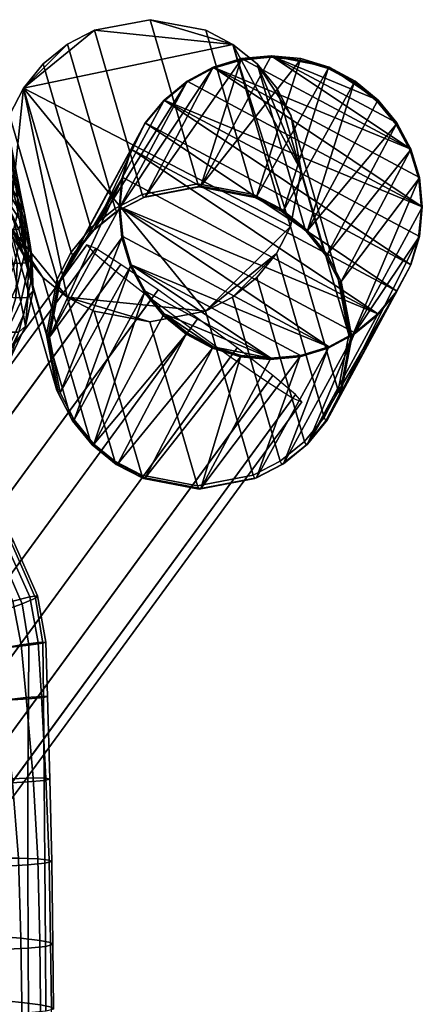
# Model space of a CAD drawing. Header units: millimetres. Extents: x -251 to 251, y -254 to 295.
# Tile 29 of 30: x 217 to 251, y 140 to 221. Entities that reach past the tile are written whole.
import ezdxf

# ---------------------------------------------------------------- set-up
doc = ezdxf.new("R2010")
doc.units = ezdxf.units.MM
doc.header["$MEASUREMENT"] = 0
for name, color, linetype in [('nozky', 250, 'Continuous'), ('operadlo', 12, 'Continuous'), ('podnoz', 7, 'Continuous'), ('sedak', 12, 'Continuous')]:
    doc.layers.add(name, color=color, linetype=linetype)

msp = doc.modelspace()

# ---------------------------------------------------------------- meshes
at = {"layer": 'nozky'}
mesh = msp.add_polyface(dxfattribs=at)
corners = [(229.163, 214.842), (250.501, 206), (250.26, 203.561), (250.262, 208.439), (233.22, 217.553), (249.548, 201.215), (249.552, 210.785), (238.006, 218.505), (248.398, 212.946), (246.844, 214.842), (235.554, 218.262), (242.79, 217.553), (244.941, 216.404), (240.456, 218.262), (231.068, 216.404), (227.608, 212.947), (248.392, 199.053), (226.452, 210.785), (244.941, 216.404), (242.79, 217.553), (244.879, 216.289, 4), (240.456, 218.262), (242.728, 217.439, 4), (240.394, 218.148, 4), (238.006, 218.505), (246.783, 214.727, 4), (248.398, 212.946), (246.844, 214.842), (249.552, 210.785), (248.337, 212.832, 4), (235.554, 218.262), (237.944, 218.391, 4), (231.006, 216.289, 4), (231.068, 216.404), (229.163, 214.842), (227.546, 212.833, 4), (227.608, 212.947), (226.452, 210.785), (229.102, 214.727, 4), (235.493, 218.148, 4), (233.22, 217.553), (250.262, 208.439), (249.491, 210.67, 4), (233.158, 217.438, 4), (250.201, 208.325, 4), (250.501, 206), (225.74, 208.439), (226.39, 210.671, 4), (225.499, 206), (225.678, 208.325, 4), (225.437, 205.886, 4), (250.44, 205.886, 4)]
mesh.append_faces([[corners[k] for k in face] for face in [(0, 1, 2, 2), (3, 1, 4, 4), (2, 5, 0, 0), (6, 7, 8, 8), (8, 7, 9, 9), (10, 7, 6, 6), (11, 12, 9, 9), (11, 7, 13, 13), (11, 9, 7, 7), (3, 4, 6, 6), (14, 4, 1, 1), (10, 6, 4, 4), (0, 14, 1, 1), (5, 15, 0, 0), (16, 17, 15, 15), (18, 19, 20, 20), (19, 21, 22, 22), (23, 21, 24, 24), (25, 26, 27, 27), (27, 18, 20, 20), (28, 26, 29, 29), (30, 31, 24, 24), (32, 33, 34, 34), (35, 36, 37, 37), (34, 36, 38, 38), (39, 30, 40, 40), (41, 28, 42, 42), (33, 43, 40, 40), (41, 44, 45, 45), (37, 46, 47, 47), (46, 48, 49, 49), (21, 23, 22, 22), (30, 39, 31, 31), (31, 23, 24, 24), (27, 20, 25, 25), (42, 44, 41, 41), (29, 42, 28, 28), (19, 22, 20, 20), (47, 35, 37, 37), (46, 49, 47, 47), (35, 38, 36, 36), (34, 38, 32, 32), (32, 43, 33, 33), (48, 50, 49, 49), (43, 39, 40, 40), (44, 51, 45, 45), (25, 29, 26, 26)]])
mesh = msp.add_polyface(dxfattribs=at)
corners = [(246.837, 197.158), (244.932, 195.596), (225.499, 206), (248.392, 199.053), (226.452, 210.785), (227.608, 212.947), (249.548, 201.215), (242.78, 194.447), (226.448, 201.215), (240.446, 193.738), (233.21, 194.447), (237.995, 193.495), (235.544, 193.738), (229.156, 197.158), (231.059, 195.596), (227.602, 199.054), (225.738, 203.561), (225.74, 208.439), (250.44, 205.886, 4), (250.26, 203.561), (250.501, 206), (250.198, 203.446, 4), (249.548, 201.215), (249.486, 201.101, 4), (248.392, 199.053), (246.837, 197.158), (246.775, 197.044, 4), (244.932, 195.596), (244.871, 195.482, 4), (242.78, 194.447), (248.33, 198.939, 4), (240.446, 193.738), (240.384, 193.623, 4), (237.995, 193.495), (235.544, 193.738), (235.482, 193.623, 4), (233.21, 194.447), (237.933, 193.381, 4), (225.676, 203.447, 4), (225.738, 203.561), (226.448, 201.215), (229.094, 197.044, 4), (229.156, 197.158), (231.059, 195.596), (227.54, 198.939, 4), (227.602, 199.054), (226.386, 201.101, 4), (233.149, 194.333, 4), (242.718, 194.333, 4), (225.437, 205.886, 4), (225.499, 206), (230.997, 195.482, 4)]
mesh.append_faces([[corners[k] for k in face] for face in [(0, 1, 2, 2), (3, 0, 4, 4), (5, 6, 3, 3), (1, 7, 2, 2), (8, 7, 9, 9), (10, 11, 12, 12), (13, 11, 10, 10), (14, 13, 10, 10), (11, 15, 8, 8), (16, 7, 8, 8), (15, 11, 13, 13), (7, 16, 2, 2), (17, 4, 0, 0), (2, 17, 0, 0), (9, 11, 8, 8), (18, 19, 20, 20), (21, 22, 19, 19), (22, 23, 24, 24), (25, 26, 27, 27), (28, 29, 27, 27), (25, 24, 30, 30), (31, 32, 33, 33), (34, 35, 36, 36), (37, 34, 33, 33), (38, 39, 40, 40), (41, 42, 43, 43), (44, 45, 42, 42), (46, 40, 45, 45), (43, 36, 47, 47), (48, 31, 29, 29), (49, 50, 39, 39), (21, 23, 22, 22), (30, 26, 25, 25), (23, 30, 24, 24), (49, 39, 38, 38), (48, 32, 31, 31), (28, 48, 29, 29), (27, 26, 28, 28), (21, 19, 18, 18), (34, 37, 35, 35), (35, 47, 36, 36), (43, 47, 51, 51), (40, 46, 38, 38), (44, 42, 41, 41), (44, 46, 45, 45), (41, 43, 51, 51), (33, 32, 37, 37)]])
at = {"layer": 'operadlo'}
mesh = msp.add_polyface(dxfattribs=at)
corners = [(212.839, 210.562, 684.805), (214.166, 213.526, 684.424), (213.621, 216.194, 696.295), (212.302, 213.2, 696.552), (214.679, 211.022, 672.516), (215.353, 214.021, 671.969), (214.833, 216.551, 683.994), (213.345, 208.085, 673.021), (215.834, 211.661, 659.909), (215.801, 214.615, 659.232), (215.316, 216.995, 671.397), (215.157, 208.684, 660.573), (213.819, 205.771, 661.204), (216.279, 209.471, 647.816), (216.246, 212.409, 647.034), (215.6, 206.512, 648.597), (214.258, 203.619, 649.354), (216.651, 210.375, 634.805), (215.854, 213.194, 633.957), (215.451, 215.238, 646.275), (216.686, 207.451, 635.692), (216.008, 204.506, 636.591), (214.665, 201.629, 637.474), (216.216, 211.326, 621.61), (214.599, 213.947, 620.761), (214.244, 215.819, 633.176), (217.02, 208.515, 622.546), (217.059, 205.6, 623.539), (216.383, 202.667, 624.557), (215.041, 199.802, 625.568), (214.911, 212.253, 608.32), (212.417, 214.596, 607.547), (212.118, 216.29, 620.031), (216.539, 209.635, 609.237), (217.351, 206.829, 610.262), (217.397, 203.92, 611.361), (216.726, 200.995, 612.498), (215.174, 210.768, 596.105), (212.665, 213.112, 595.29), (216.816, 208.15, 597.088), (217.64, 205.346, 598.201), (217.695, 202.441, 599.403), (215.4, 209.411, 583.375), (212.873, 211.756, 582.518), (217.058, 206.794, 584.426), (217.896, 203.992, 585.629), (217.963, 201.09, 586.938), (215.568, 208.271, 570.877), (213.022, 210.615, 569.98), (217.244, 205.658, 571.993), (218.097, 202.861, 573.282), (215.679, 207.338, 558.532), (213.115, 209.677, 557.607), (217.372, 204.733, 559.698), (218.241, 201.946, 561.056), (215.549, 206.766, 548.497), (213.039, 209.106, 548.032), (217.161, 204.168, 549.215), (217.93, 201.396, 550.157), (214.812, 206.68, 543.099), (212.386, 209.013, 543.052), (216.335, 204.096, 543.498), (214.836, 204.242, 537.946), (213.434, 206.8, 537.852), (215.403, 201.515, 538.448), (217.012, 201.343, 544.213), (212.752, 204.58, 532.751), (211.496, 207.105, 532.937), (213.193, 201.883, 533.058)]
mesh.append_faces([[corners[k] for k in face] for face in [(0, 1, 2, 3), (4, 5, 6, 1), (7, 4, 1, 0), (8, 9, 10, 5), (11, 8, 5, 4), (12, 11, 4, 7), (13, 14, 9, 8), (15, 13, 8, 11), (16, 15, 11, 12), (17, 18, 19, 14), (20, 17, 14, 13), (21, 20, 13, 15), (22, 21, 15, 16), (23, 24, 25, 18), (26, 23, 18, 17), (27, 26, 17, 20), (28, 27, 20, 21), (29, 28, 21, 22), (30, 31, 32, 24), (33, 30, 24, 23), (34, 33, 23, 26), (35, 34, 26, 27), (36, 35, 27, 28), (37, 38, 31, 30), (39, 37, 30, 33), (40, 39, 33, 34), (41, 40, 34, 35), (42, 43, 38, 37), (44, 42, 37, 39), (45, 44, 39, 40), (46, 45, 40, 41), (47, 48, 43, 42), (49, 47, 42, 44), (50, 49, 44, 45), (51, 52, 48, 47), (53, 51, 47, 49), (54, 53, 49, 50), (52, 55, 56, 56), (51, 55, 52, 52), (51, 57, 55, 55), (53, 57, 51, 51), (53, 58, 57, 57), (54, 58, 53, 53), (59, 60, 56, 55), (61, 59, 55, 57), (62, 63, 59, 61), (64, 62, 61, 65), (61, 58, 65, 65), (58, 61, 57, 57), (66, 67, 63, 62), (68, 66, 62, 64)]])
mesh = msp.add_polyface(dxfattribs=at)
corners = [(202.386, 198.736, 674.337), (205.871, 200.537, 674.144), (205.384, 202.931, 685.542), (201.905, 201.104, 685.617), (206.328, 198.294, 662.713), (209.354, 200.488, 662.293), (208.892, 202.754, 673.85), (202.836, 196.515, 663.025), (209.786, 198.377, 650.705), (212.304, 200.878, 650.064), (211.868, 203.01, 661.783), (206.753, 196.204, 651.252), (203.256, 194.444, 651.684), (212.708, 198.906, 638.316), (214.665, 201.629, 637.474), (214.258, 203.619, 649.354), (210.186, 196.422, 639.088), (207.148, 194.266, 639.764), (203.643, 192.523, 640.316), (213.082, 197.092, 626.541), (215.041, 199.802, 625.568), (210.556, 194.623, 627.446), (207.513, 192.48, 628.25), (215.386, 198.139, 613.637), (216.726, 200.995, 612.498), (216.383, 202.667, 624.557), (213.427, 195.438, 614.742), (210.898, 192.979, 615.779), (217.03, 199.52, 600.656), (217.695, 202.441, 599.403), (217.397, 203.92, 611.361), (215.694, 196.67, 601.92), (213.736, 193.976, 603.156), (217.307, 198.173, 588.312), (217.963, 201.09, 586.938), (215.977, 195.328, 589.705), (214.021, 192.64, 591.075), (218.177, 199.965, 574.696), (218.097, 202.861, 573.282), (217.896, 203.992, 585.629), (217.531, 197.055, 576.186), (216.208, 194.218, 577.705), (218.335, 199.061, 562.554), (218.241, 201.946, 561.056), (217.7, 196.163, 564.143), (216.386, 193.337, 565.772), (217.93, 201.396, 550.157), (217.909, 198.532, 551.29), (217.152, 195.661, 552.586), (215.194, 198.7, 539.32), (215.403, 201.515, 538.448), (217.012, 201.343, 544.213), (216.901, 198.503, 545.21), (214.27, 195.878, 540.524), (216.06, 195.657, 546.456), (212.69, 193.13, 542.023), (214.545, 192.889, 547.916), (215.713, 192.866, 554.013), (209.975, 199.667, 528.648), (210.398, 202.431, 527.99), (213.193, 201.883, 533.058), (212.881, 199.094, 533.818), (208.894, 196.884, 529.791), (211.878, 196.293, 534.989), (207.219, 194.159, 531.374), (210.246, 193.56, 536.529), (206.503, 200.4, 523.851), (207.045, 203.139, 523.284), (201.276, 198.509, 520.598), (202.512, 201.269, 519.495), (205.345, 197.63, 524.972), (199.537, 195.785, 522.264), (203.634, 194.909, 526.597)]
mesh.append_faces([[corners[k] for k in face] for face in [(0, 1, 2, 3), (4, 5, 6, 1), (7, 4, 1, 0), (8, 9, 10, 5), (11, 8, 5, 4), (12, 11, 4, 7), (13, 14, 15, 9), (16, 13, 9, 8), (17, 16, 8, 11), (18, 17, 11, 12), (19, 20, 14, 13), (21, 19, 13, 16), (22, 21, 16, 17), (23, 24, 25, 20), (26, 23, 20, 19), (27, 26, 19, 21), (28, 29, 30, 24), (31, 28, 24, 23), (32, 31, 23, 26), (33, 34, 29, 28), (35, 33, 28, 31), (36, 35, 31, 32), (37, 38, 39, 34), (40, 37, 34, 33), (41, 40, 33, 35), (42, 43, 38, 37), (44, 42, 37, 40), (45, 44, 40, 41), (46, 42, 47, 47), (42, 46, 43, 43), (47, 44, 48, 48), (44, 47, 42, 42), (45, 48, 44, 44), (49, 50, 51, 52), (52, 51, 46, 47), (53, 49, 52, 54), (54, 52, 47, 48), (55, 53, 54, 56), (56, 54, 48, 57), (58, 59, 60, 61), (61, 60, 50, 49), (62, 58, 61, 63), (63, 61, 49, 53), (64, 62, 63, 65), (65, 63, 53, 55), (66, 67, 59, 58), (68, 69, 66, 70), (70, 66, 58, 62), (71, 68, 70, 72), (72, 70, 62, 64)]])
at = {"layer": 'podnoz'}
mesh = msp.add_polyface(dxfattribs=at)
corners = [(221.147, 198.555, 648.45), (232.586, 197.392, 648.689), (217.548, 215.835, 647.475), (239.615, 204.4, 648.424), (234.853, 219.445, 647.55), (223.414, 220.608, 647.311), (221.174, 219.451, 647.338), (232.615, 220.604, 647.454), (228.016, 221.482, 647.336), (220.393, 199.679, 384.762), (221.602, 202.011, 384.752), (221.724, 202.075, 376.86), (220.564, 199.838, 376.778), (220.318, 200.034, 392.741), (221.48, 202.27, 392.64), (227.546, 212.833, 4), (226.39, 210.671, 4), (223.347, 204.073, 376.942), (229.102, 214.727, 4), (227.584, 206.853, 377.087), (235.493, 218.148, 4), (233.158, 217.438, 4), (231.006, 216.289, 4), (225.345, 205.695, 377.02), (225.678, 208.325, 4), (219.686, 195.239, 376.633), (225.437, 205.886, 4), (225.676, 203.447, 4), (232.185, 207.729, 377.183), (225.107, 205.885, 392.504), (223.106, 204.265, 392.559), (219.173, 217.83, 647.394), (221.174, 219.451, 647.338), (227.347, 207.043, 392.477), (223.414, 220.608, 647.311), (217.548, 215.835, 647.475), (236.548, 207.039, 392.619), (231.948, 207.917, 392.501), (228.016, 221.482, 647.336), (232.615, 220.604, 647.454), (223.227, 204.009, 384.753), (225.226, 205.632, 384.764), (227.465, 206.791, 384.784), (232.067, 207.666, 384.844)]
mesh.append_faces([[corners[k] for k in face] for face in [(0, 1, 2, 2), (2, 1, 3, 3), (3, 4, 2, 2), (2, 5, 6, 6), (5, 2, 4, 4), (7, 8, 4, 4), (4, 8, 5, 5), (9, 10, 11, 12), (13, 14, 10, 9), (11, 15, 16, 16), (15, 17, 18, 18), (19, 20, 21, 21), (22, 23, 21, 21), (17, 22, 18, 18), (12, 16, 24, 24), (25, 26, 27, 27), (25, 24, 26, 26), (12, 11, 16, 16), (11, 17, 15, 15), (23, 19, 21, 21), (19, 28, 20, 20), (17, 23, 22, 22), (25, 12, 24, 24), (29, 30, 31, 32), (33, 29, 32, 34), (30, 14, 35, 31), (36, 37, 38, 39), (37, 33, 34, 38), (17, 11, 10, 40), (19, 23, 41, 42), (28, 19, 42, 43), (23, 17, 40, 41), (41, 40, 30, 29), (40, 10, 14, 30), (43, 42, 33, 37), (42, 41, 29, 33)]])
mesh = msp.add_polyface(dxfattribs=at)
corners = [(238.453, 202.165, 648.525), (239.615, 204.4, 648.424), (232.586, 197.392, 648.689), (240.499, 208.994, 648.193), (234.853, 219.445, 647.55), (238.47, 215.826, 647.798), (236.849, 217.823, 647.667), (239.627, 213.59, 647.935), (248.337, 212.832, 4), (242.646, 202.066, 377.183), (249.491, 210.67, 4), (240.394, 218.148, 4), (236.785, 206.849, 377.229), (242.728, 217.439, 4), (244.879, 216.289, 4), (241.023, 204.065, 377.215), (246.783, 214.727, 4), (239.024, 205.689, 377.23), (237.944, 218.391, 4), (232.185, 207.729, 377.183), (235.493, 218.148, 4), (250.44, 205.886, 4), (250.201, 208.325, 4), (244.683, 195.228, 377.019), (243.806, 199.828, 377.137), (250.198, 203.446, 4), (238.785, 205.879, 392.715), (236.548, 207.039, 392.619), (232.615, 220.604, 647.454), (234.853, 219.445, 647.55), (242.403, 202.26, 392.964), (240.782, 204.257, 392.833), (236.849, 217.823, 647.667), (238.47, 215.826, 647.798), (243.56, 200.024, 393.101), (239.627, 213.59, 647.935), (244.431, 195.429, 393.359), (240.499, 208.994, 648.193), (232.067, 207.666, 384.844), (236.667, 206.787, 384.926), (238.905, 205.626, 384.975), (231.948, 207.917, 392.501), (240.902, 204.001, 385.026), (242.524, 202.002, 385.075), (243.683, 199.763, 385.121)]
mesh.append_faces([[corners[k] for k in face] for face in [(0, 1, 2, 2), (3, 4, 1, 1), (5, 6, 7, 7), (6, 3, 7, 7), (6, 4, 3, 3), (8, 9, 10, 10), (11, 12, 13, 13), (14, 15, 16, 16), (16, 15, 8, 8), (13, 17, 14, 14), (11, 18, 19, 19), (19, 18, 20, 20), (21, 22, 23, 23), (10, 24, 22, 22), (23, 25, 21, 21), (19, 12, 11, 11), (17, 15, 14, 14), (15, 9, 8, 8), (24, 23, 22, 22), (9, 24, 10, 10), (12, 17, 13, 13), (26, 27, 28, 29), (30, 31, 32, 33), (34, 30, 33, 35), (31, 26, 29, 32), (36, 34, 35, 37), (12, 19, 38, 39), (17, 12, 39, 40), (39, 38, 41, 27), (40, 39, 27, 26), (15, 17, 40, 42), (24, 9, 43, 44), (9, 15, 42, 43), (44, 43, 30, 34), (43, 42, 31, 30), (42, 40, 26, 31)]])
mesh = msp.add_polyface(dxfattribs=at)
corners = [(216.373, 204.41, 648.065), (217.53, 202.174, 648.202), (219.151, 200.177, 648.333), (221.147, 198.555, 648.45), (217.548, 215.835, 647.475), (216.385, 213.6, 647.576), (219.173, 217.83, 647.394), (221.174, 219.451, 647.338), (215.501, 209.006, 647.807), (219.56, 195.173, 384.805), (220.393, 199.679, 384.762), (220.564, 199.838, 376.778), (219.686, 195.239, 376.633), (219.434, 195.44, 392.972), (220.318, 200.034, 392.741), (215.501, 209.006, 647.807), (216.385, 213.6, 647.576), (221.48, 202.27, 392.64), (217.548, 215.835, 647.475), (220.306, 190.845, 393.23), (216.373, 204.41, 648.065), (221.463, 188.609, 393.367), (217.53, 202.174, 648.202), (220.435, 190.571, 384.875), (223.51, 202.57, 415.045), (222.779, 202.878, 411), (192.185, 161.051, 413.342), (192.917, 160.743, 417.387), (228.662, 199.147, 421.217), (225.587, 201.26, 418.77), (194.993, 159.432, 421.112), (198.068, 157.32, 423.559), (235.198, 194.366, 421.217), (231.951, 196.785, 421.989), (201.357, 154.958, 424.33), (204.604, 152.539, 423.559), (228.117, 198.402, 400.783), (231.364, 195.983, 400.011), (200.771, 154.156, 402.353), (197.523, 156.575, 403.124), (223.294, 202.275, 406.955), (225.172, 200.693, 403.23), (194.578, 158.865, 405.571), (192.701, 160.448, 409.297), (234.653, 193.621, 400.783), (204.059, 151.794, 403.124), (190.407, 142.404, 424.394), (193.674, 150.209, 423.957), (190.287, 151.817, 421.538), (186.789, 143.459, 422.006), (187.195, 152.976, 413.794), (188.001, 152.787, 417.832), (197.296, 148.386, 424.698), (200.873, 146.5, 423.897), (207.549, 150.248, 421.112), (204.115, 144.692, 421.423), (200.272, 145.665, 403.467), (196.65, 147.488, 402.726), (207.134, 149.682, 405.571), (203.659, 144.057, 405.886), (193.074, 149.375, 403.527), (189.831, 151.183, 406.002), (187.763, 152.457, 409.744)]
mesh.append_faces([[corners[k] for k in face] for face in [(0, 1, 2, 2), (3, 0, 2, 2), (3, 4, 0, 0), (0, 4, 5, 5), (6, 4, 7, 7), (5, 8, 0, 0), (9, 10, 11, 12), (13, 14, 10, 9), (14, 13, 15, 16), (17, 14, 16, 18), (13, 19, 20, 15), (19, 21, 22, 20), (9, 23, 19, 13), (24, 25, 26, 27), (28, 29, 30, 31), (29, 24, 27, 30), (32, 33, 34, 35), (33, 28, 31, 34), (36, 37, 38, 39), (40, 41, 42, 43), (25, 40, 43, 26), (41, 36, 39, 42), (37, 44, 45, 38), (46, 47, 48, 49), (27, 26, 50, 51), (31, 30, 48, 47), (30, 27, 51, 48), (35, 34, 52, 53), (54, 35, 53, 55), (34, 31, 47, 52), (38, 45, 56, 57), (45, 58, 59, 56), (42, 39, 60, 61), (26, 43, 62, 50), (43, 42, 61, 62), (39, 38, 57, 60)]])
mesh = msp.add_polyface(dxfattribs=at)
corners = [(221.147, 198.555, 648.45), (223.385, 197.396, 648.546), (227.984, 196.518, 648.664), (232.586, 197.392, 648.689), (236.827, 200.17, 648.606), (238.453, 202.165, 648.525), (234.826, 198.549, 648.662), (243.806, 190.629, 376.874), (249.486, 201.101, 4), (250.198, 203.446, 4), (242.646, 188.392, 376.792), (248.33, 198.939, 4), (241.023, 186.395, 376.71), (246.775, 197.044, 4), (244.871, 195.482, 4), (239.024, 184.772, 376.633), (242.718, 194.333, 4), (240.384, 193.623, 4), (232.185, 182.739, 376.469), (237.933, 193.381, 4), (236.785, 183.614, 376.565), (221.724, 188.401, 376.47), (226.386, 201.101, 4), (227.54, 198.939, 4), (220.564, 190.639, 376.516), (225.676, 203.447, 4), (244.683, 195.228, 377.019), (233.149, 194.333, 4), (225.345, 184.778, 376.422), (230.997, 195.482, 4), (227.584, 183.618, 376.423), (235.482, 193.623, 4), (223.347, 186.402, 376.437), (229.094, 197.044, 4), (219.686, 195.239, 376.633), (243.548, 190.835, 393.59), (244.431, 195.429, 393.359), (240.499, 208.994, 648.193), (239.615, 204.4, 648.424), (242.385, 188.6, 393.691), (238.453, 202.165, 648.525), (238.759, 184.984, 393.827), (240.759, 186.604, 393.772), (236.827, 200.17, 648.606), (234.826, 198.549, 648.662), (236.519, 183.827, 393.854), (232.586, 197.392, 648.689), (225.08, 184.99, 393.616), (227.317, 183.831, 393.712), (223.385, 197.396, 648.546), (221.147, 198.555, 648.45), (221.463, 188.609, 393.367), (223.084, 186.612, 393.499), (219.151, 200.177, 648.333), (217.53, 202.174, 648.202), (244.557, 195.162, 385.191), (243.677, 190.561, 385.234), (243.806, 199.828, 377.137), (243.683, 199.763, 385.121), (243.56, 200.024, 393.101), (220.435, 190.571, 384.875), (219.56, 195.173, 384.805)]
mesh.append_faces([[corners[k] for k in face] for face in [(0, 1, 2, 2), (0, 2, 3, 3), (4, 5, 6, 6), (3, 6, 5, 5), (7, 8, 9, 9), (8, 10, 11, 11), (11, 12, 13, 13), (14, 15, 16, 16), (17, 18, 19, 19), (20, 17, 16, 16), (21, 22, 23, 23), (24, 25, 22, 22), (14, 13, 12, 12), (7, 10, 8, 8), (26, 7, 9, 9), (27, 28, 29, 29), (30, 27, 31, 31), (29, 32, 33, 33), (19, 18, 31, 31), (32, 21, 23, 23), (24, 34, 25, 25), (21, 24, 22, 22), (23, 33, 32, 32), (35, 36, 37, 38), (39, 35, 38, 40), (41, 42, 43, 44), (45, 41, 44, 46), (42, 39, 40, 43), (47, 48, 49, 50), (51, 52, 53, 54), (52, 47, 50, 53), (7, 26, 55, 56), (26, 57, 58, 55), (55, 58, 59, 36), (34, 24, 60, 61), (36, 35, 56, 55)]])
mesh = msp.add_polyface(dxfattribs=at)
corners = [(241.023, 186.395, 376.71), (239.024, 184.772, 376.633), (244.871, 195.482, 4), (236.785, 183.614, 376.565), (242.718, 194.333, 4), (232.185, 182.739, 376.469), (240.384, 193.623, 4), (248.33, 198.939, 4), (242.646, 188.392, 376.792), (233.149, 194.333, 4), (227.584, 183.618, 376.423), (225.345, 184.778, 376.422), (235.482, 193.623, 4), (230.997, 195.482, 4), (223.347, 186.402, 376.437), (227.317, 183.831, 393.712), (231.917, 182.952, 393.83), (227.984, 196.518, 648.664), (223.385, 197.396, 648.546), (236.519, 183.827, 393.854), (232.586, 197.392, 648.689), (242.516, 188.323, 385.244), (240.891, 186.325, 385.243), (238.891, 184.702, 385.232), (236.652, 183.544, 385.212), (232.051, 182.668, 385.152), (243.806, 190.629, 376.874), (243.677, 190.561, 385.234), (227.451, 183.548, 385.07), (225.213, 184.708, 385.021), (223.215, 186.333, 384.97), (220.564, 190.639, 376.516), (221.724, 188.401, 376.47), (221.593, 188.332, 384.921), (220.435, 190.571, 384.875), (243.548, 190.835, 393.59), (242.385, 188.6, 393.691), (240.759, 186.604, 393.772), (238.759, 184.984, 393.827), (225.08, 184.99, 393.616), (223.084, 186.612, 393.499), (221.463, 188.609, 393.367), (220.306, 190.845, 393.23), (240.021, 190.493, 415.045), (238.143, 192.075, 418.77), (207.549, 150.248, 421.112), (209.427, 148.667, 417.387), (235.198, 194.366, 421.217), (204.604, 152.539, 423.559), (239.805, 190.198, 406.955), (240.536, 189.89, 411), (209.942, 148.063, 413.342), (209.211, 148.371, 409.297), (234.653, 193.621, 400.783), (237.728, 191.509, 403.23), (207.134, 149.682, 405.571), (204.059, 151.794, 403.124)]
mesh.append_faces([[corners[k] for k in face] for face in [(0, 1, 2, 2), (1, 3, 4, 4), (3, 5, 6, 6), (0, 7, 8, 8), (9, 10, 11, 11), (12, 5, 10, 10), (13, 11, 14, 14), (15, 16, 17, 18), (16, 19, 20, 17), (0, 8, 21, 22), (3, 1, 23, 24), (5, 3, 24, 25), (1, 0, 22, 23), (8, 26, 27, 21), (10, 5, 25, 28), (11, 10, 28, 29), (14, 11, 29, 30), (31, 32, 33, 34), (32, 14, 30, 33), (21, 27, 35, 36), (22, 21, 36, 37), (24, 23, 38, 19), (28, 25, 16, 15), (25, 24, 19, 16), (30, 29, 39, 40), (34, 33, 41, 42), (33, 30, 40, 41), (29, 28, 15, 39), (37, 38, 23, 22), (43, 44, 45, 46), (44, 47, 48, 45), (49, 50, 51, 52), (53, 54, 55, 56), (54, 49, 52, 55), (50, 43, 46, 51)]])
at = {"layer": 'sedak'}
mesh = msp.add_polyface(dxfattribs=at)
corners = [(208.789, 183.466, 427.02), (207.94, 181.254, 425.321), (206.286, 181.887, 425.099), (206.885, 184.201, 426.765), (209.129, 184.822, 429.231), (207.079, 185.627, 428.956), (208.988, 185.392, 431.853), (206.883, 186.237, 431.57), (208.388, 185.246, 434.783), (206.308, 186.104, 434.503), (211.253, 179.082, 425.818), (209.059, 176.47, 424.61), (206.557, 178.115, 424.235), (212.657, 180.924, 427.601), (213.326, 182.05, 429.862), (213.312, 182.512, 432.503), (212.669, 182.365, 435.428), (211.451, 181.662, 438.539), (207.358, 184.453, 437.922), (209.711, 180.457, 441.738), (205.921, 183.084, 441.167), (213.787, 176.053, 426.276), (210.975, 174.176, 424.956), (215.619, 177.387, 428.137), (216.545, 178.208, 430.444), (216.639, 178.543, 433.104), (215.975, 178.422, 436.025), (214.626, 177.875, 439.112), (212.668, 176.929, 442.272), (210.173, 175.615, 445.411), (207.502, 178.803, 444.93), (207.217, 173.961, 448.437), (204.878, 176.754, 448.017), (215.335, 172.456, 426.653), (212.147, 171.445, 425.241), (217.436, 173.195, 428.577), (218.532, 173.663, 430.924), (218.71, 173.858, 433.602), (218.055, 173.78, 436.522), (216.652, 173.429, 439.592), (214.585, 172.803, 442.722), (211.941, 171.904, 445.822), (208.804, 170.729, 448.801), (215.793, 169.524, 426.867), (212.492, 169.224, 425.403), (217.983, 169.777, 428.829), (219.148, 169.957, 431.199), (219.374, 170.039, 433.89), (218.748, 169.998, 436.812), (217.358, 169.81, 439.876), (215.289, 169.449, 442.992), (212.629, 168.891, 446.072), (209.464, 168.11, 449.026), (207.991, 168.9, 424.526), (207.785, 170.164, 424.432), (207.108, 171.726, 424.269), (206.023, 173.034, 424.074)]
mesh.append_faces([[corners[k] for k in face] for face in [(0, 1, 2, 3), (4, 0, 3, 5), (6, 4, 5, 7), (8, 6, 7, 9), (10, 11, 12, 1), (13, 10, 1, 0), (14, 13, 0, 4), (15, 14, 4, 6), (16, 15, 6, 8), (17, 16, 8, 18), (19, 17, 18, 20), (21, 22, 11, 10), (23, 21, 10, 13), (24, 23, 13, 14), (25, 24, 14, 15), (26, 25, 15, 16), (27, 26, 16, 17), (28, 27, 17, 19), (29, 28, 19, 30), (31, 29, 30, 32), (33, 34, 22, 21), (35, 33, 21, 23), (36, 35, 23, 24), (37, 36, 24, 25), (38, 37, 25, 26), (39, 38, 26, 27), (40, 39, 27, 28), (41, 40, 28, 29), (42, 41, 29, 31), (43, 44, 34, 33), (45, 43, 33, 35), (46, 45, 35, 36), (47, 46, 36, 37), (48, 47, 37, 38), (49, 48, 38, 39), (50, 49, 39, 40), (51, 50, 40, 41), (52, 51, 41, 42), (53, 54, 34, 44), (55, 56, 11, 22), (22, 34, 54, 55)]])
mesh = msp.add_polyface(dxfattribs=at)
corners = [(197.287, 165.548, 456.105), (201.392, 167.551, 454.033), (200.214, 169.75, 453.774), (196.315, 167.251, 455.898), (205.882, 167.083, 451.766), (209.464, 168.11, 449.026), (208.804, 170.729, 448.801), (205.259, 169.278, 451.568), (201.968, 165.783, 454.202), (197.811, 164.187, 456.246), (215.726, 165.213, 427.093), (212.435, 165.106, 425.622), (212.492, 169.224, 425.403), (215.793, 169.524, 426.867), (217.952, 165.337, 429.067), (217.983, 169.777, 428.829), (219.191, 165.451, 431.452), (219.148, 169.957, 431.199), (219.522, 165.526, 434.158), (219.374, 170.039, 433.89), (219.023, 165.535, 437.096), (218.748, 169.998, 436.812), (217.773, 165.449, 440.174), (217.358, 169.81, 439.876), (215.85, 165.241, 443.303), (215.289, 169.449, 442.992), (213.333, 164.882, 446.393), (212.629, 168.891, 446.072), (210.3, 164.344, 449.352), (206.829, 163.599, 452.092), (203, 162.62, 454.521), (198.892, 161.378, 456.55), (215.623, 158.348, 427.455), (212.346, 158.245, 425.988), (217.9, 158.476, 429.436), (219.242, 158.605, 431.838), (219.718, 158.718, 434.567), (219.394, 158.791, 437.531), (218.338, 158.805, 440.637), (216.616, 158.739, 443.793), (214.297, 158.572, 446.905), (211.446, 158.282, 449.881), (208.132, 157.85, 452.628), (204.42, 157.253, 455.053), (200.38, 156.473, 457.063), (196.076, 155.487, 458.566), (194.581, 159.844, 458.088), (215.579, 151.49, 427.825), (212.302, 151.396, 426.359), (217.893, 151.613, 429.815), (219.303, 151.75, 432.232), (219.87, 151.887, 434.981), (219.654, 152.013, 437.968), (218.717, 152.113, 441.097), (217.117, 152.174, 444.274), (214.916, 152.182, 447.404), (212.173, 152.125, 450.392), (208.95, 151.989, 453.142), (208, 165.045, 424.743), (207.991, 168.9, 424.526), (208, 158.187, 425.127)]
mesh.append_faces([[corners[k] for k in face] for face in [(0, 1, 2, 3), (4, 5, 6, 7), (8, 4, 7, 1), (9, 8, 1, 0), (10, 11, 12, 13), (14, 10, 13, 15), (16, 14, 15, 17), (18, 16, 17, 19), (20, 18, 19, 21), (22, 20, 21, 23), (24, 22, 23, 25), (26, 24, 25, 27), (28, 26, 27, 5), (29, 28, 5, 4), (30, 29, 4, 8), (31, 30, 8, 9), (32, 33, 11, 10), (34, 32, 10, 14), (35, 34, 14, 16), (36, 35, 16, 18), (37, 36, 18, 20), (38, 37, 20, 22), (39, 38, 22, 24), (40, 39, 24, 26), (41, 40, 26, 28), (42, 41, 28, 29), (43, 42, 29, 30), (44, 43, 30, 31), (45, 44, 31, 46), (47, 48, 33, 32), (49, 47, 32, 34), (50, 49, 34, 35), (51, 50, 35, 36), (52, 51, 36, 37), (53, 52, 37, 38), (54, 53, 38, 39), (55, 54, 39, 40), (56, 55, 40, 41), (57, 56, 41, 42), (12, 11, 58, 59), (11, 33, 60, 58)]])
mesh = msp.add_polyface(dxfattribs=at)
corners = [(205.307, 151.76, 455.56), (208.95, 151.989, 453.142), (208.132, 157.85, 452.628), (204.42, 157.253, 455.053), (201.303, 151.425, 457.551), (200.38, 156.473, 457.063), (197, 150.971, 459.019), (196.076, 155.487, 458.566), (215.581, 144.622, 428.202), (212.296, 144.538, 426.734), (212.302, 151.396, 426.359), (215.579, 151.49, 427.825), (217.913, 144.736, 430.2), (217.893, 151.613, 429.815), (219.35, 144.874, 432.63), (219.303, 151.75, 432.232), (219.952, 145.032, 435.396), (219.87, 151.887, 434.981), (219.775, 145.203, 438.401), (219.654, 152.013, 437.968), (218.878, 145.382, 441.548), (218.717, 152.113, 441.097), (217.319, 145.563, 444.741), (217.117, 152.174, 444.274), (215.157, 145.74, 447.883), (214.916, 152.182, 447.404), (212.449, 145.908, 450.876), (212.173, 152.125, 450.392), (209.254, 146.062, 453.625), (205.629, 146.195, 456.033), (201.633, 146.302, 458.002), (197.324, 146.378, 459.436), (215.607, 139.272, 428.498), (212.31, 139.191, 427.028), (217.951, 139.385, 430.502), (219.4, 139.523, 432.943), (220.011, 139.684, 435.722), (219.842, 139.862, 438.742), (218.952, 140.053, 441.905), (217.398, 140.253, 445.114), (215.238, 140.458, 448.272), (212.53, 140.663, 451.28), (209.332, 140.864, 454.042), (205.703, 141.056, 456.459), (201.699, 141.235, 458.434), (197.38, 141.396, 459.869), (219.343, 101.482, 444.396), (220.219, 101.306, 441.126), (217.79, 101.659, 447.719), (215.618, 101.833, 450.993), (212.887, 101.997, 454.116), (209.653, 102.146, 456.986), (205.976, 102.274, 459.501), (201.914, 102.375, 461.56), (197.524, 102.444, 463.059), (208.001, 119.985, 427.255), (208, 139.145, 426.189), (208, 144.491, 425.891), (208, 151.343, 425.509), (208, 158.187, 425.127), (212.346, 158.245, 425.988)]
mesh.append_faces([[corners[k] for k in face] for face in [(0, 1, 2, 3), (4, 0, 3, 5), (6, 4, 5, 7), (8, 9, 10, 11), (12, 8, 11, 13), (14, 12, 13, 15), (16, 14, 15, 17), (18, 16, 17, 19), (20, 18, 19, 21), (22, 20, 21, 23), (24, 22, 23, 25), (26, 24, 25, 27), (28, 26, 27, 1), (29, 28, 1, 0), (30, 29, 0, 4), (31, 30, 4, 6), (32, 33, 9, 8), (34, 32, 8, 12), (35, 34, 12, 14), (36, 35, 14, 16), (37, 36, 16, 18), (38, 37, 18, 20), (39, 38, 20, 22), (40, 39, 22, 24), (41, 40, 24, 26), (42, 41, 26, 28), (43, 42, 28, 29), (44, 43, 29, 30), (45, 44, 30, 31), (46, 47, 37, 38), (48, 46, 38, 39), (49, 48, 39, 40), (50, 49, 40, 41), (51, 50, 41, 42), (52, 51, 42, 43), (53, 52, 43, 44), (54, 53, 44, 45), (55, 56, 33, 33), (10, 9, 57, 58), (58, 59, 60, 10), (56, 57, 9, 33)]])

doc.saveas('drawing.dxf')
